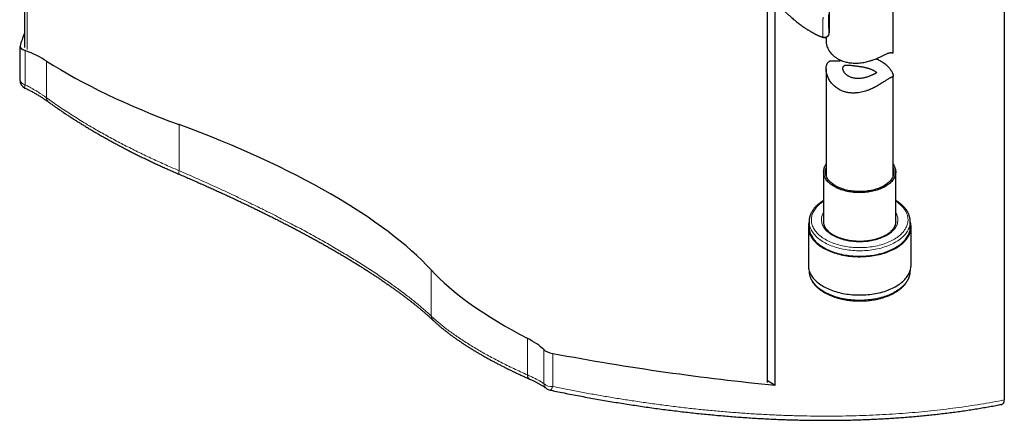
# Model space of a CAD drawing. Header units: millimetres. Extents: x 8 to 1010, y 12 to 2700.
# Tile 1 of 68: x 742 to 962, y 97 to 186. Entities that reach past the tile are written whole.
import ezdxf

# ---------------------------------------------------------------- set-up
doc = ezdxf.new("R2010")
doc.units = ezdxf.units.MM

msp = doc.modelspace()

# ---------------------------------------------------------------- linework, layer by layer
at = {"color": 7, "linetype": 'Continuous', "lineweight": 30}
for p, q in [((742.59, 951.96), (742.59, 180.08)), ((922.42, 183.49), (922.41, 195.15)), ((936.69, 178.93), (936.69, 195.63)), ((961.5, 194.72), (961.5, 101.25)), ((908.57, 105.13), (908.57, 192.55)), ((910.3, 104.58), (910.3, 190.38)), ((920.01, 182.73), (920.01, 182.73)), ((922.41, 183.36), (922.41, 183.33)), ((921.11, 182.34), (921.12, 182.33)), ((921.69, 182.35), (921.69, 181.4)), ((741.59, 180.3), (741.59, 172.81)), ((921.69, 175.33), (921.69, 151.39)), ((936.69, 151.39), (936.69, 173.74)), ((921.14, 152.26), (921.14, 141.14)), ((937.24, 141.14), (937.24, 152.26)), ((917.89, 141.14), (917.89, 141.16)), ((917.89, 141.14), (917.89, 139.91)), ((940.49, 139.91), (940.49, 141.14)), ((917.72, 139.91), (917.72, 131.34)), ((940.67, 131.34), (940.67, 139.91)), ((917.89, 130.19), (917.89, 130.11)), ((917.89, 130.12), (917.89, 130.11)), ((940.49, 130.11), (940.49, 130.19)), ((940.49, 130.11), (940.49, 130.11)), ((908.57, 105.58), (910.3, 104.58))]:
    msp.add_line(p, q, dxfattribs=at)
at = {"color": 8, "linetype": 'Continuous', "lineweight": 0}
for p, q in [((743.17, 179.63), (743.17, 951.74)), ((922.41, 195.11), (922.42, 183.46)), ((922.42, 183.46), (922.42, 183.49)), ((921, 182.42), (920.82, 182.46)), ((742.74, 179.41), (742.74, 171.76)), ((747.54, 177.03), (747.54, 168.82)), ((777.15, 162.83), (777.15, 152.52)), ((833.44, 130.33), (833.44, 120.04)), ((854.94, 115.03), (854.94, 106.86)), ((858.61, 112.51), (858.61, 104.91)), ((860.6, 111.67), (860.6, 104.25))]:
    msp.add_line(p, q, dxfattribs=at)
at = {"color": 8, "linetype": 'Continuous', "lineweight": 0, "flags": 128}
for points in [[(742.74, 171.76), (742.7, 171.62), (742.67, 171.5), (742.65, 171.38), (742.64, 171.28), (742.64, 171.19), (742.64, 171.12), (742.66, 171.07), (742.69, 171.03), (742.71, 171.01)], [(777.15, 152.52), (777.12, 152.39), (777.09, 152.27), (777.07, 152.15), (777.06, 152.05), (777.05, 151.97), (777.05, 151.89), (777.06, 151.84), (777.08, 151.79), (777.1, 151.76), (777.12, 151.75)], [(921.14, 145.7), (920.99, 145.6), (920.72, 145.41), (920.46, 145.22), (920.22, 145.02), (919.99, 144.81), (919.78, 144.61), (919.58, 144.39), (919.4, 144.17), (919.23, 143.95), (919.07, 143.72), (918.93, 143.49), (918.81, 143.26), (918.7, 143.03), (918.61, 142.79), (918.53, 142.55), (918.47, 142.31), (918.43, 142.07), (918.4, 141.82), (918.39, 141.58), (918.4, 141.34), (918.42, 141.09), (918.46, 140.85), (918.51, 140.61), (918.58, 140.37), (918.67, 140.13), (918.78, 139.9), (918.9, 139.66), (919.03, 139.43), (919.18, 139.21), (919.35, 138.98), (919.53, 138.76), (919.72, 138.55), (919.93, 138.34), (920.16, 138.13), (920.39, 137.93), (920.65, 137.73), (920.91, 137.54), (921.19, 137.36), (921.48, 137.18), (921.78, 137.01), (922.09, 136.85), (922.41, 136.69), (922.74, 136.54), (923.09, 136.4), (923.44, 136.27), (923.8, 136.14), (924.17, 136.03), (924.55, 135.92)], [(924.55, 135.92), (924.93, 135.82), (925.32, 135.73), (925.72, 135.64), (926.12, 135.57), (926.53, 135.5), (926.94, 135.45), (927.35, 135.4), (927.77, 135.37), (928.19, 135.34), (928.61, 135.32), (929.03, 135.31), (929.45, 135.31), (929.87, 135.32), (930.29, 135.34), (930.71, 135.37), (931.12, 135.41), (931.54, 135.46), (931.95, 135.52), (932.35, 135.58), (932.75, 135.66), (933.15, 135.75), (933.54, 135.84), (933.92, 135.94), (934.29, 136.05), (934.66, 136.17), (935.02, 136.3), (935.37, 136.43), (935.71, 136.58), (936.04, 136.73), (936.36, 136.89), (936.67, 137.05), (936.97, 137.22), (937.26, 137.4), (937.53, 137.59), (937.79, 137.78), (938.04, 137.97), (938.28, 138.17), (938.5, 138.38), (938.7, 138.59), (938.9, 138.81), (939.07, 139.03), (939.24, 139.26), (939.38, 139.48), (939.51, 139.71), (939.63, 139.95), (939.73, 140.19), (939.81, 140.42), (939.88, 140.66), (939.93, 140.91), (939.97, 141.15), (939.99, 141.39), (939.99, 141.63), (939.98, 141.88), (939.95, 142.12), (939.9, 142.36), (939.84, 142.6), (939.76, 142.84), (939.66, 143.08), (939.55, 143.31), (939.42, 143.54), (939.28, 143.77), (939.12, 144), (938.95, 144.22), (938.76, 144.44), (938.56, 144.65), (938.34, 144.86), (938.11, 145.06), (937.86, 145.26), (937.61, 145.45), (937.34, 145.64), (937.24, 145.7)], [(925.51, 137.09), (925.18, 137.19), (924.85, 137.29), (924.53, 137.41), (924.22, 137.53), (923.92, 137.66), (923.63, 137.8), (923.35, 137.94), (923.08, 138.09), (922.82, 138.25), (922.58, 138.42), (922.35, 138.59), (922.13, 138.76), (921.92, 138.95), (921.73, 139.13), (921.56, 139.32), (921.4, 139.52), (921.25, 139.72), (921.12, 139.92), (921, 140.13), (920.9, 140.34), (920.82, 140.55), (920.75, 140.76), (920.7, 140.98), (920.66, 141.19), (920.64, 141.41), (920.64, 141.63), (920.66, 141.84), (920.69, 142.06), (920.73, 142.27), (920.8, 142.49), (920.88, 142.7), (920.97, 142.91), (921.09, 143.12), (921.14, 143.21)], [(937.24, 143.21), (937.32, 143.07), (937.43, 142.86), (937.52, 142.65), (937.6, 142.44), (937.66, 142.22), (937.7, 142.01), (937.73, 141.79), (937.74, 141.58), (937.73, 141.36), (937.71, 141.14), (937.67, 140.93), (937.62, 140.71), (937.55, 140.5), (937.46, 140.29), (937.35, 140.08), (937.24, 139.87), (937.1, 139.67), (936.95, 139.47), (936.78, 139.28), (936.61, 139.09), (936.41, 138.9), (936.2, 138.72), (935.98, 138.55), (935.75, 138.38), (935.5, 138.21), (935.24, 138.06), (934.97, 137.91), (934.69, 137.76), (934.39, 137.63), (934.09, 137.5), (933.78, 137.38), (933.46, 137.27), (933.13, 137.16), (932.79, 137.07), (932.44, 136.98), (932.09, 136.9), (931.74, 136.83), (931.38, 136.77), (931.01, 136.72), (930.64, 136.68), (930.27, 136.65), (929.9, 136.63), (929.52, 136.61), (929.15, 136.61), (928.77, 136.62), (928.4, 136.63), (928.02, 136.66), (927.65, 136.69), (927.29, 136.73), (926.92, 136.79), (926.56, 136.85), (926.21, 136.92), (925.86, 137), (925.51, 137.09)], [(924.33, 135.25), (923.94, 135.36), (923.57, 135.48), (923.19, 135.61), (922.83, 135.75), (922.48, 135.89), (922.14, 136.04), (921.8, 136.2), (921.48, 136.37), (921.17, 136.54), (920.87, 136.72), (920.58, 136.91), (920.31, 137.1), (920.05, 137.3), (919.8, 137.51), (919.57, 137.72), (919.35, 137.93), (919.14, 138.15), (918.95, 138.38), (918.78, 138.61), (918.62, 138.84), (918.47, 139.08), (918.34, 139.31), (918.23, 139.56), (918.13, 139.8), (918.05, 140.04), (917.99, 140.29), (917.94, 140.54), (917.91, 140.79), (917.89, 141.04), (917.89, 141.14)], [(940.49, 141.14), (940.49, 140.99), (940.47, 140.74), (940.44, 140.49), (940.38, 140.24), (940.32, 139.99), (940.23, 139.75), (940.13, 139.51), (940.02, 139.26), (939.88, 139.03), (939.74, 138.79), (939.57, 138.56), (939.39, 138.33), (939.2, 138.11), (938.99, 137.89), (938.77, 137.68), (938.53, 137.47), (938.28, 137.26), (938.02, 137.06), (937.74, 136.87), (937.45, 136.69), (937.15, 136.51), (936.84, 136.33), (936.51, 136.17), (936.18, 136.01), (935.83, 135.86), (935.48, 135.72), (935.11, 135.58), (934.74, 135.46), (934.36, 135.34), (933.97, 135.23), (933.57, 135.13), (933.17, 135.03), (932.76, 134.95), (932.35, 134.88), (931.93, 134.81), (931.51, 134.75), (931.09, 134.71), (930.66, 134.67), (930.23, 134.64), (929.8, 134.62), (929.36, 134.62), (928.93, 134.62), (928.5, 134.63), (928.07, 134.65), (927.64, 134.68), (927.21, 134.72), (926.78, 134.76), (926.36, 134.82), (925.95, 134.89), (925.53, 134.97), (925.13, 135.05), (924.73, 135.15), (924.33, 135.25)], [(917.89, 130.11), (917.89, 130.02), (917.91, 129.77), (917.94, 129.52), (917.99, 129.27), (918.05, 129.02), (918.13, 128.78), (918.23, 128.53), (918.34, 128.29), (918.47, 128.05), (918.62, 127.82), (918.78, 127.58), (918.95, 127.36), (919.14, 127.13), (919.35, 126.91), (919.57, 126.7), (919.8, 126.49), (920.05, 126.28), (920.31, 126.08), (920.58, 125.89), (920.87, 125.7), (921.17, 125.52), (921.48, 125.35), (921.8, 125.18), (922.14, 125.02), (922.48, 124.87), (922.83, 124.72), (923.19, 124.59), (923.57, 124.46), (923.94, 124.34), (924.33, 124.23), (924.73, 124.12), (925.13, 124.03), (925.53, 123.94), (925.95, 123.87), (926.36, 123.8), (926.78, 123.74), (927.21, 123.69), (927.64, 123.65), (928.07, 123.62), (928.5, 123.6), (928.93, 123.59), (929.36, 123.59), (929.8, 123.6), (930.23, 123.62), (930.66, 123.65), (931.09, 123.68), (931.51, 123.73), (931.93, 123.79), (932.35, 123.85), (932.76, 123.93), (933.17, 124.01), (933.57, 124.1), (933.97, 124.2), (934.36, 124.31), (934.74, 124.43), (935.11, 124.56), (935.48, 124.69), (935.83, 124.84), (936.18, 124.99), (936.51, 125.15), (936.84, 125.31), (937.15, 125.48), (937.45, 125.66), (937.74, 125.85), (938.02, 126.04), (938.28, 126.24), (938.53, 126.44), (938.77, 126.65), (938.99, 126.87), (939.2, 127.09), (939.39, 127.31), (939.57, 127.54), (939.74, 127.77), (939.88, 128), (940.02, 128.24), (940.13, 128.48), (940.23, 128.73), (940.32, 128.97), (940.38, 129.22), (940.44, 129.47), (940.47, 129.71), (940.49, 129.96), (940.49, 130.11)], [(860.6, 104.25), (860.55, 104.11), (860.49, 103.98), (860.43, 103.86), (860.37, 103.75), (860.31, 103.66), (860.25, 103.58), (860.2, 103.52), (860.14, 103.48), (860.09, 103.45), (860.04, 103.44), (860.01, 103.45)]]:
    msp.add_lwpolyline(points, dxfattribs=at)
at = {"color": 7, "linetype": 'Continuous', "lineweight": 30, "flags": 128}
for points in [[(925.73, 148.07), (925.4, 148.16), (925.09, 148.26), (924.78, 148.38), (924.48, 148.49), (924.19, 148.62), (923.91, 148.76), (923.64, 148.9), (923.38, 149.04), (923.14, 149.2), (922.9, 149.36), (922.68, 149.53), (922.47, 149.7), (922.28, 149.88), (922.1, 150.06), (921.94, 150.25), (921.79, 150.44), (921.65, 150.63), (921.53, 150.83), (921.43, 151.03), (921.34, 151.24), (921.27, 151.44), (921.21, 151.65), (921.17, 151.86), (921.15, 152.07), (921.14, 152.28), (921.15, 152.49), (921.18, 152.7), (921.22, 152.91), (921.28, 153.11), (921.35, 153.32), (921.44, 153.52), (921.55, 153.72), (921.67, 153.92), (921.69, 153.95)], [(925.9, 148.27), (925.58, 148.37), (925.27, 148.47), (924.97, 148.58), (924.68, 148.7), (924.4, 148.82), (924.13, 148.95), (923.86, 149.09), (923.61, 149.24), (923.38, 149.39), (923.15, 149.55), (922.94, 149.72), (922.74, 149.89), (922.56, 150.06), (922.39, 150.24), (922.23, 150.43), (922.09, 150.62), (921.97, 150.81), (921.86, 151.01), (921.76, 151.2), (921.69, 151.4), (921.63, 151.61), (921.58, 151.81), (921.55, 152.02), (921.54, 152.22), (921.55, 152.43), (921.57, 152.63), (921.61, 152.84), (921.66, 153.04), (921.69, 153.13)], [(936.69, 153.95), (936.79, 153.79), (936.9, 153.59), (937, 153.39), (937.08, 153.18), (937.15, 152.98), (937.19, 152.77), (937.22, 152.56), (937.24, 152.35), (937.24, 152.14), (937.22, 151.93), (937.19, 151.72), (937.14, 151.51), (937.07, 151.31), (936.99, 151.1), (936.89, 150.9), (936.77, 150.7), (936.64, 150.5), (936.5, 150.31), (936.34, 150.12), (936.16, 149.94), (935.97, 149.76), (935.77, 149.58), (935.55, 149.42), (935.33, 149.25), (935.08, 149.1), (934.83, 148.95), (934.56, 148.8), (934.29, 148.66), (934, 148.54), (933.7, 148.41), (933.4, 148.3), (933.08, 148.19), (932.76, 148.1), (932.43, 148.01), (932.1, 147.93), (931.75, 147.86), (931.41, 147.79), (931.05, 147.74), (930.7, 147.7), (930.34, 147.66), (929.98, 147.64), (929.62, 147.62), (929.25, 147.61), (928.89, 147.62), (928.52, 147.63), (928.16, 147.65), (927.8, 147.68), (927.45, 147.73), (927.09, 147.78), (926.74, 147.83), (926.4, 147.9), (926.06, 147.98), (925.73, 148.07)], [(936.69, 153.13), (936.73, 153.02), (936.78, 152.82), (936.82, 152.61), (936.84, 152.41), (936.84, 152.2), (936.83, 151.99), (936.8, 151.79), (936.75, 151.59), (936.69, 151.38), (936.61, 151.18), (936.51, 150.99), (936.4, 150.79), (936.28, 150.6), (936.14, 150.41), (935.98, 150.22), (935.81, 150.04), (935.62, 149.87), (935.42, 149.7), (935.21, 149.53), (934.98, 149.38), (934.74, 149.22), (934.49, 149.08), (934.23, 148.94), (933.96, 148.81), (933.67, 148.68), (933.38, 148.57), (933.08, 148.46), (932.77, 148.36), (932.45, 148.27), (932.12, 148.18), (931.79, 148.11), (931.45, 148.04), (931.11, 147.99), (930.76, 147.94), (930.41, 147.9), (930.06, 147.87), (929.71, 147.86), (929.35, 147.85), (929, 147.85), (928.64, 147.86), (928.29, 147.88), (927.93, 147.91), (927.58, 147.94), (927.24, 147.99), (926.89, 148.05), (926.56, 148.12), (926.23, 148.19), (925.9, 148.27)], [(917.89, 141.07), (917.86, 140.97), (917.8, 140.72), (917.76, 140.48), (917.73, 140.23), (917.72, 139.97), (917.72, 139.72), (917.74, 139.47), (917.78, 139.22), (917.83, 138.97), (917.9, 138.73), (917.99, 138.48), (918.09, 138.24), (918.21, 138), (918.34, 137.76), (918.49, 137.52), (918.65, 137.29), (918.83, 137.06), (919.03, 136.84), (919.24, 136.62), (919.46, 136.4), (919.7, 136.19), (919.95, 135.99), (920.21, 135.79), (920.49, 135.6), (920.78, 135.41), (921.08, 135.23), (921.39, 135.05), (921.72, 134.89), (922.05, 134.73), (922.4, 134.58), (922.75, 134.43), (923.11, 134.29), (923.49, 134.17), (923.87, 134.04), (924.26, 133.93)], [(924.26, 133.93), (924.65, 133.83), (925.05, 133.73), (925.46, 133.65), (925.88, 133.57), (926.29, 133.5), (926.72, 133.44), (927.14, 133.4), (927.57, 133.36), (928, 133.32), (928.43, 133.3), (928.87, 133.29), (929.3, 133.29), (929.74, 133.3), (930.17, 133.31), (930.6, 133.34), (931.03, 133.37), (931.46, 133.42), (931.88, 133.47), (932.3, 133.54), (932.72, 133.61), (933.13, 133.69), (933.53, 133.78), (933.93, 133.88), (934.33, 133.99), (934.71, 134.11), (935.09, 134.23), (935.46, 134.36), (935.81, 134.5), (936.16, 134.65), (936.5, 134.81), (936.83, 134.97), (937.15, 135.14), (937.46, 135.32), (937.75, 135.5), (938.04, 135.69), (938.31, 135.89), (938.56, 136.09), (938.81, 136.3), (939.04, 136.51), (939.25, 136.73), (939.46, 136.95), (939.64, 137.18), (939.81, 137.41), (939.97, 137.64), (940.11, 137.88), (940.24, 138.12), (940.35, 138.36), (940.44, 138.61), (940.52, 138.85), (940.58, 139.1), (940.62, 139.35), (940.65, 139.6), (940.67, 139.85), (940.66, 140.1), (940.64, 140.35), (940.6, 140.6), (940.55, 140.85), (940.49, 141.07)], [(917.89, 139.91), (917.89, 139.81), (917.91, 139.56), (917.94, 139.31), (917.99, 139.07), (918.05, 138.82), (918.13, 138.57), (918.23, 138.33), (918.34, 138.09), (918.47, 137.85), (918.62, 137.62), (918.78, 137.38), (918.95, 137.15), (919.14, 136.93), (919.35, 136.71), (919.57, 136.49), (919.8, 136.28), (920.05, 136.08), (920.31, 135.88), (920.58, 135.69), (920.87, 135.5), (921.17, 135.32), (921.48, 135.14), (921.8, 134.98), (922.14, 134.82), (922.48, 134.67), (922.83, 134.52), (923.19, 134.38), (923.57, 134.26), (923.94, 134.14), (924.33, 134.02)], [(924.33, 134.02), (924.73, 133.92), (925.13, 133.83), (925.53, 133.74), (925.95, 133.66), (926.36, 133.6), (926.78, 133.54), (927.21, 133.49), (927.64, 133.45), (928.07, 133.42), (928.5, 133.4), (928.93, 133.39), (929.36, 133.39), (929.8, 133.4), (930.23, 133.42), (930.66, 133.45), (931.09, 133.48), (931.51, 133.53), (931.93, 133.58), (932.35, 133.65), (932.76, 133.72), (933.17, 133.81), (933.57, 133.9), (933.97, 134), (934.36, 134.11), (934.74, 134.23), (935.11, 134.36), (935.48, 134.49), (935.83, 134.64), (936.18, 134.79), (936.51, 134.94), (936.84, 135.11), (937.15, 135.28), (937.45, 135.46), (937.74, 135.65), (938.02, 135.84), (938.28, 136.04), (938.53, 136.24), (938.77, 136.45), (938.99, 136.67), (939.2, 136.88), (939.39, 137.11), (939.57, 137.34), (939.74, 137.57), (939.88, 137.8), (940.02, 138.04), (940.13, 138.28), (940.23, 138.52), (940.32, 138.77), (940.38, 139.02), (940.44, 139.26), (940.47, 139.51), (940.49, 139.76), (940.49, 139.91)], [(917.72, 131.34), (917.72, 131.15), (917.74, 130.9), (917.78, 130.65), (917.83, 130.4), (917.9, 130.15), (917.99, 129.91), (918.09, 129.66), (918.21, 129.42), (918.34, 129.18), (918.49, 128.95), (918.65, 128.72), (918.83, 128.49), (919.03, 128.26), (919.24, 128.04), (919.46, 127.83), (919.7, 127.62), (919.95, 127.41), (920.21, 127.22), (920.49, 127.02), (920.78, 126.83), (921.08, 126.65), (921.39, 126.48), (921.72, 126.31), (922.05, 126.15), (922.4, 126), (922.75, 125.86), (923.11, 125.72), (923.49, 125.59), (923.87, 125.47), (924.26, 125.36)], [(924.26, 125.36), (924.65, 125.26), (925.05, 125.16), (925.46, 125.07), (925.88, 125), (926.29, 124.93), (926.72, 124.87), (927.14, 124.82), (927.57, 124.78), (928, 124.75), (928.43, 124.73), (928.87, 124.72), (929.3, 124.72), (929.74, 124.72), (930.17, 124.74), (930.6, 124.77), (931.03, 124.8), (931.46, 124.85), (931.88, 124.9), (932.3, 124.96), (932.72, 125.04), (933.13, 125.12), (933.53, 125.21), (933.93, 125.31), (934.33, 125.42), (934.71, 125.53), (935.09, 125.66), (935.46, 125.79), (935.81, 125.93), (936.16, 126.08), (936.5, 126.23), (936.83, 126.4), (937.15, 126.57), (937.46, 126.75), (937.75, 126.93), (938.04, 127.12), (938.31, 127.32), (938.56, 127.52), (938.81, 127.73), (939.04, 127.94), (939.25, 128.16), (939.46, 128.38), (939.64, 128.6), (939.81, 128.84), (939.97, 129.07), (940.11, 129.31), (940.24, 129.55), (940.35, 129.79), (940.44, 130.03), (940.52, 130.28), (940.58, 130.53), (940.62, 130.78), (940.65, 131.03), (940.67, 131.28), (940.67, 131.34)]]:
    msp.add_lwpolyline(points, dxfattribs=at)
at = {"color": 7, "linetype": 'Continuous', "lineweight": 30}
for centre, start, end in [((743.59, 172.81), 180, 243.731), ((860.42, 105.4), 233.0054, 258.2452)]:
    msp.add_arc(centre, 2, start, end, dxfattribs=at)
at = {"color": 8, "linetype": 'Continuous', "lineweight": 0}
for centre, radius, start, end in [((742.86, 173.04), 1.28, 190.5423, 264.7831), ((748.52, 168.71), 0.992, 173.6129, 229.9416), ((835.01, 120.16), 1.57, 184.2566, 226.397), ((855.93, 106.77), 0.995, 174.6119, 238.8658), ((860.31, 106.7), 2.47, 226.5941, 276.8689), ((860.18, 105.05), 1.58, 185.1901, 232.2192)]:
    msp.add_arc(centre, radius, start, end, dxfattribs=at)
at = {"color": 7, "linetype": 'Continuous', "lineweight": 30}
for centre, major_axis, start_param, end_param in [((947.36, 128.19), (205.87, -51.75), 3.092644, 3.135563), ((743.59, 179.86), (1.99, -0.5), 3.135563, 4.355715), ((736.63, 176.15), (14.25, -3.58), 0.788241, 1.214123), ((806.4, 181.8), (76.92, -19.34), 3.929833, 4.408376), ((738.12, 137.52), (102.63, -25.8), 0.473215, 1.266783), ((904.88, 124.95), (76.92, -19.34), 3.614808, 4.09335), ((845.68, 113.2), (14.25, -3.58), 0.525876, 0.951758), ((860.42, 112.42), (1.99, -0.5), 3.667468, 4.88762), ((842.35, 187.23), (200.97, -50.52), 4.88762, 5.140642)]:
    msp.add_ellipse(centre, major_axis=major_axis, ratio=0.337338, start_param=start_param, end_param=end_param, dxfattribs=at)
for points, knots in [([(909.41, 191.46), (909.44, 191.42), (909.53, 191.31), (909.68, 191.12), (909.86, 190.9), (910.04, 190.69), (910.2, 190.5), (910.35, 190.33), (910.49, 190.17), (910.63, 190.01), (910.79, 189.84), (910.93, 189.68), (911.06, 189.54), (911.21, 189.39), (911.38, 189.21), (911.58, 189.01), (911.78, 188.81), (911.97, 188.62), (912.16, 188.43), (912.38, 188.22), (912.6, 188.01), (912.81, 187.82), (913.01, 187.63), (913.2, 187.46), (913.39, 187.29), (913.57, 187.13), (913.82, 186.91), (914.15, 186.62), (914.6, 186.24), (915.04, 185.88), (915.49, 185.53), (915.89, 185.22), (916.29, 184.92), (916.63, 184.68), (916.91, 184.49), (917.13, 184.35), (917.35, 184.2), (917.57, 184.06), (917.8, 183.92), (918.05, 183.77), (918.28, 183.63), (918.47, 183.52), (918.61, 183.45), (918.73, 183.38), (918.84, 183.32), (918.95, 183.26), (919.06, 183.2), (919.19, 183.13), (919.34, 183.05), (919.53, 182.96), (919.75, 182.85), (919.91, 182.77), (920, 182.73), (920.01, 182.73)], [0, 0, 0, 0, 0.01126, 0.031148, 0.05244, 0.072901, 0.09015, 0.105939, 0.120691, 0.13672, 0.154255, 0.170002, 0.182604, 0.196049, 0.215768, 0.237031, 0.257619, 0.276862, 0.295468, 0.317959, 0.341957, 0.361938, 0.381033, 0.400823, 0.419331, 0.435421, 0.4526, 0.492279, 0.531289, 0.579853, 0.617275, 0.653703, 0.688421, 0.726185, 0.743358, 0.762292, 0.781595, 0.799868, 0.818695, 0.840127, 0.863205, 0.876818, 0.88772, 0.896444, 0.905669, 0.915763, 0.923283, 0.933306, 0.945873, 0.961, 0.97871, 0.999033, 1, 1, 1, 1]), ([(920.04, 182.72), (920.07, 182.7), (920.14, 182.67), (920.25, 182.62), (920.36, 182.58), (920.45, 182.55), (920.53, 182.52), (920.63, 182.48), (920.76, 182.44), (920.93, 182.39), (921.04, 182.35), (921.1, 182.34)], [0, 0, 0, 0, 0.09557, 0.217723, 0.323229, 0.408108, 0.474577, 0.572817, 0.696495, 0.847416, 1, 1, 1, 1]), ([(921.11, 182.33), (921.18, 182.32), (921.31, 182.29), (921.49, 182.3), (921.63, 182.33), (921.74, 182.36), (921.81, 182.4), (921.88, 182.43), (921.95, 182.48), (922.04, 182.54), (922.12, 182.62), (922.19, 182.71), (922.25, 182.79), (922.29, 182.87), (922.32, 182.94), (922.34, 183.01), (922.37, 183.09), (922.39, 183.2), (922.4, 183.29), (922.41, 183.33)], [0, 0, 0, 0, 0.092222, 0.172268, 0.236614, 0.283186, 0.312896, 0.345188, 0.385281, 0.432953, 0.487082, 0.538563, 0.585211, 0.630703, 0.67489, 0.730316, 0.797252, 0.890832, 1, 1, 1, 1]), ([(922.42, 183.39), (922.42, 183.42), (922.42, 183.45), (922.42, 183.48), (922.42, 183.49)], [0, 0, 0, 0, 0.699297, 1, 1, 1, 1]), ([(921.69, 181.4), (921.69, 181.4), (921.69, 181.35), (921.7, 181.2), (921.72, 180.97), (921.78, 180.66), (921.88, 180.32), (922.04, 179.94), (922.24, 179.56), (922.47, 179.19), (922.75, 178.83), (923.03, 178.53), (923.3, 178.27), (923.57, 178.05), (923.9, 177.81), (924.25, 177.58), (924.59, 177.4), (924.97, 177.22), (925.41, 177.04), (925.91, 176.88), (926.39, 176.76), (926.78, 176.69), (927.22, 176.63), (927.72, 176.58), (928.31, 176.57), (928.92, 176.59), (929.53, 176.65), (930.14, 176.74), (930.69, 176.86), (931.19, 176.99), (931.59, 177.11), (931.93, 177.22), (932.27, 177.34), (932.65, 177.48), (933.06, 177.65), (933.47, 177.83), (933.82, 177.99), (934.14, 178.15), (934.43, 178.29), (934.74, 178.44), (935.02, 178.57), (935.28, 178.69), (935.52, 178.79), (935.73, 178.86), (935.91, 178.91), (936.07, 178.93), (936.2, 178.93), (936.3, 178.92), (936.42, 178.9), (936.52, 178.87), (936.6, 178.85), (936.64, 178.85), (936.67, 178.86), (936.69, 178.89), (936.69, 178.92), (936.69, 178.93)], [0, 0, 0, 0, 0.000382, 0.011988, 0.029554, 0.047192, 0.070929, 0.094988, 0.118716, 0.142582, 0.166662, 0.191034, 0.203925, 0.223437, 0.24303, 0.262876, 0.28281, 0.296228, 0.321205, 0.346555, 0.365763, 0.385054, 0.398035, 0.422452, 0.447206, 0.472131, 0.497402, 0.522341, 0.547612, 0.566738, 0.585936, 0.598841, 0.611727, 0.63124, 0.650837, 0.670714, 0.690697, 0.704172, 0.721841, 0.739613, 0.757621, 0.775766, 0.793457, 0.811294, 0.829433, 0.847721, 0.863268, 0.878889, 0.894538, 0.926111, 0.94203, 0.957974, 0.973981, 0.989629, 1, 1, 1, 1]), ([(932.78, 177.54), (932.89, 177.51), (933.12, 177.43), (933.48, 177.27), (933.86, 177.09), (934.17, 176.9), (934.51, 176.68), (934.86, 176.42), (935.21, 176.12), (935.5, 175.83), (935.72, 175.59), (935.92, 175.34), (936.09, 175.1), (936.27, 174.82), (936.42, 174.56), (936.53, 174.33), (936.61, 174.13), (936.66, 173.97), (936.69, 173.83), (936.69, 173.74), (936.69, 173.65), (936.66, 173.59), (936.6, 173.53), (936.51, 173.48), (936.38, 173.44), (936.24, 173.39), (936.1, 173.33), (935.93, 173.25), (935.74, 173.15), (935.52, 173.02), (935.28, 172.86), (935.01, 172.68), (934.71, 172.48), (934.37, 172.26), (933.99, 172.02), (933.59, 171.77), (933.23, 171.56), (932.86, 171.35), (932.48, 171.15), (932.05, 170.93), (931.6, 170.73), (931.19, 170.57), (930.82, 170.43), (930.41, 170.29), (929.88, 170.15), (929.23, 170.01), (928.68, 169.93), (928.25, 169.9), (927.88, 169.89), (927.47, 169.89), (927.01, 169.93), (926.56, 169.99), (926.16, 170.08), (925.75, 170.19), (925.32, 170.34), (924.85, 170.55), (924.39, 170.8), (923.97, 171.09), (923.58, 171.4), (923.23, 171.74), (922.9, 172.11), (922.61, 172.51), (922.34, 172.95), (922.14, 173.36), (921.98, 173.75), (921.88, 174.07), (921.8, 174.4), (921.73, 174.74), (921.69, 175.09), (921.69, 175.4), (921.7, 175.64), (921.73, 175.87), (921.78, 176.09), (921.85, 176.32), (921.94, 176.52), (922.06, 176.7), (922.19, 176.84), (922.35, 176.96), (922.51, 177.04), (922.68, 177.08), (922.86, 177.11), (923.04, 177.12), (923.3, 177.12), (923.58, 177.11), (923.89, 177.09), (924.14, 177.09), (924.41, 177.1), (924.72, 177.12), (924.96, 177.14), (925.1, 177.16), (925.12, 177.16)], [0, 0, 0, 0, 0.0086611, 0.0200997, 0.0316852, 0.0433194, 0.0511475, 0.0662051, 0.0814642, 0.0930135, 0.1046078, 0.1124036, 0.1242643, 0.1361861, 0.148252, 0.1604081, 0.1704742, 0.1806132, 0.1909148, 0.2012995, 0.2088963, 0.2203955, 0.2319435, 0.2474562, 0.2631208, 0.2737363, 0.2843897, 0.2951593, 0.3060217, 0.3166668, 0.3274104, 0.3383482, 0.3493769, 0.3617472, 0.3742154, 0.3868572, 0.3995737, 0.4075804, 0.4196966, 0.4318617, 0.4441719, 0.4565297, 0.4648399, 0.4729031, 0.4890964, 0.5055369, 0.5222392, 0.5306382, 0.5383345, 0.5499987, 0.5617186, 0.5736151, 0.5855736, 0.5936359, 0.6075738, 0.6216119, 0.6358019, 0.6501964, 0.6641673, 0.6782245, 0.6924507, 0.7067582, 0.7220547, 0.7375401, 0.7492522, 0.7610059, 0.7689034, 0.7818919, 0.7949494, 0.804856, 0.8148024, 0.8214901, 0.8314224, 0.8414126, 0.8515363, 0.8617372, 0.871679, 0.881702, 0.8918865, 0.9021409, 0.911325, 0.9205479, 0.9297868, 0.9484599, 0.9579062, 0.9673757, 0.9768992, 0.9875718, 0.9983288, 1, 1, 1, 1]), ([(930.8, 175.53), (930.71, 175.55), (930.54, 175.6), (930.26, 175.66), (929.97, 175.72), (929.68, 175.77), (929.39, 175.82), (929.09, 175.86), (928.8, 175.9), (928.52, 175.94), (928.25, 175.97), (927.98, 176), (927.73, 176.04), (927.46, 176.07), (927.19, 176.1), (926.91, 176.13), (926.65, 176.15), (926.42, 176.16), (926.22, 176.16), (926.05, 176.14), (925.9, 176.1), (925.77, 176.05), (925.67, 175.97), (925.59, 175.89), (925.52, 175.79), (925.47, 175.67), (925.45, 175.54), (925.44, 175.4), (925.45, 175.25), (925.48, 175.1), (925.53, 174.94), (925.6, 174.77), (925.69, 174.6), (925.81, 174.43), (925.95, 174.26), (926.11, 174.09), (926.3, 173.93), (926.51, 173.77), (926.74, 173.63), (926.99, 173.51), (927.25, 173.4), (927.53, 173.3), (927.82, 173.23), (928.11, 173.18), (928.41, 173.15), (928.72, 173.13), (929.03, 173.14), (929.33, 173.15), (929.64, 173.19), (929.95, 173.24), (930.26, 173.31), (930.55, 173.38), (930.85, 173.47), (931.12, 173.56), (931.38, 173.66), (931.63, 173.76), (931.86, 173.86), (932.06, 173.95), (932.23, 174.03), (932.38, 174.1), (932.51, 174.17), (932.64, 174.23), (932.75, 174.28), (932.84, 174.33), (932.9, 174.38), (932.94, 174.42), (932.95, 174.46), (932.93, 174.51), (932.88, 174.57), (932.81, 174.63), (932.72, 174.7), (932.61, 174.77), (932.48, 174.85), (932.33, 174.93), (932.16, 175.02), (931.97, 175.11), (931.76, 175.2), (931.53, 175.29), (931.29, 175.38), (931.04, 175.46), (930.88, 175.5), (930.8, 175.53)], [0, 0, 0, 0, 0.011992, 0.023985, 0.036232, 0.048479, 0.060477, 0.072475, 0.084741, 0.097008, 0.108812, 0.120617, 0.132645, 0.144675, 0.160084, 0.175611, 0.19147, 0.207434, 0.220666, 0.234047, 0.247511, 0.261164, 0.272118, 0.283072, 0.294264, 0.305456, 0.316408, 0.32736, 0.338534, 0.349708, 0.361077, 0.372446, 0.38402, 0.395594, 0.407994, 0.42056, 0.433211, 0.446034, 0.458817, 0.47179, 0.48486, 0.49813, 0.51063, 0.523311, 0.536082, 0.549041, 0.561516, 0.574161, 0.586893, 0.5998, 0.612569, 0.625524, 0.638576, 0.65183, 0.664264, 0.67691, 0.689667, 0.702659, 0.713964, 0.72527, 0.736835, 0.748401, 0.762631, 0.776975, 0.791618, 0.806346, 0.821058, 0.835856, 0.850945, 0.866151, 0.878348, 0.890543, 0.902906, 0.915448, 0.927658, 0.939868, 0.952265, 0.964854, 0.977938, 0.988969, 1, 1, 1, 1]), ([(742.71, 171.01), (742.84, 170.95), (743.11, 170.82), (743.5, 170.61), (743.89, 170.41), (744.28, 170.2), (744.65, 169.99), (745.02, 169.79), (745.38, 169.58), (745.73, 169.37), (746.07, 169.17), (746.39, 168.96), (746.71, 168.76), (747.02, 168.56), (747.32, 168.35), (747.61, 168.15), (747.79, 168.02), (747.88, 167.96)], [0, 0, 0, 0, 0.0668102, 0.1362794, 0.2044699, 0.2728548, 0.3411167, 0.409066, 0.4765321, 0.5433504, 0.6093644, 0.6745713, 0.7399643, 0.8058517, 0.8716459, 0.9371483, 1, 1, 1, 1]), ([(747.88, 167.96), (747.93, 167.92), (748.19, 167.73), (748.69, 167.37), (749.38, 166.88), (750.08, 166.4), (750.79, 165.91), (751.51, 165.42), (752.25, 164.93), (752.99, 164.45), (753.74, 163.96), (754.51, 163.48), (755.28, 163), (756.06, 162.52), (756.85, 162.04), (757.65, 161.56), (758.45, 161.09), (759.26, 160.62), (760.08, 160.15), (760.9, 159.69), (761.74, 159.23), (762.57, 158.77), (763.42, 158.32), (764.27, 157.86), (765.14, 157.41), (766.02, 156.96), (766.9, 156.51), (767.8, 156.06), (768.69, 155.62), (769.6, 155.18), (770.52, 154.74), (771.44, 154.3), (772.36, 153.87), (773.3, 153.44), (774.24, 153.01), (775.18, 152.59), (776.14, 152.17), (776.79, 151.89), (777.11, 151.75), (777.12, 151.75)], [0, 0, 0, 0, 0.005515, 0.033476, 0.06151, 0.089612, 0.117773, 0.145988, 0.174247, 0.202543, 0.230868, 0.259214, 0.28757, 0.31593, 0.34428, 0.372611, 0.400915, 0.429181, 0.457402, 0.485567, 0.513667, 0.541694, 0.56964, 0.598078, 0.626519, 0.654974, 0.683452, 0.711963, 0.740513, 0.769113, 0.797771, 0.826496, 0.855304, 0.883956, 0.912694, 0.94157, 0.970555, 0.999623, 1, 1, 1, 1]), ([(777.12, 151.75), (777.34, 151.66), (777.92, 151.41), (778.85, 151), (779.92, 150.54), (780.98, 150.07), (782.03, 149.61), (783.08, 149.14), (784.13, 148.67), (785.16, 148.2), (786.2, 147.73), (787.22, 147.26), (788.24, 146.79), (789.26, 146.32), (790.26, 145.84), (791.26, 145.37), (792.26, 144.9), (793.25, 144.42), (794.23, 143.95), (795.2, 143.47), (796.16, 143), (797.12, 142.52), (798.06, 142.05), (799.01, 141.57), (799.94, 141.1), (800.86, 140.62), (801.78, 140.15), (802.69, 139.68), (803.58, 139.2), (804.47, 138.73), (805.36, 138.26), (806.23, 137.78), (807.09, 137.31), (807.95, 136.84), (808.8, 136.37), (809.64, 135.89), (810.47, 135.42), (811.29, 134.95), (812.11, 134.48), (812.91, 134.01), (813.71, 133.54), (814.49, 133.07), (815.26, 132.6), (816.03, 132.13), (816.78, 131.67), (817.53, 131.2), (818.26, 130.74), (818.99, 130.28), (819.7, 129.82), (820.4, 129.36), (821.09, 128.91), (821.77, 128.45), (822.44, 128), (823.1, 127.55), (823.75, 127.1), (824.39, 126.65), (825.02, 126.21), (825.63, 125.76), (826.24, 125.32), (826.83, 124.88), (827.42, 124.45), (827.99, 124.01), (828.55, 123.58), (829.09, 123.15), (829.63, 122.73), (830.15, 122.3), (830.67, 121.88), (831.17, 121.46), (831.66, 121.05), (832.14, 120.64), (832.6, 120.23), (833.06, 119.82), (833.5, 119.42), (833.78, 119.15), (833.92, 119.02), (833.92, 119.02)], [0, 0, 0, 0, 0.008728, 0.023026, 0.037266, 0.051437, 0.065654, 0.079845, 0.094014, 0.108164, 0.122297, 0.136418, 0.150531, 0.16464, 0.178705, 0.192774, 0.206841, 0.220899, 0.23494, 0.248959, 0.262948, 0.276899, 0.290846, 0.304819, 0.318765, 0.332688, 0.346591, 0.360478, 0.374352, 0.388217, 0.402075, 0.41593, 0.429786, 0.443645, 0.45751, 0.471385, 0.485272, 0.499176, 0.513099, 0.526979, 0.540852, 0.554721, 0.568588, 0.582457, 0.596331, 0.610214, 0.624102, 0.637937, 0.651782, 0.665638, 0.679499, 0.693364, 0.707229, 0.72109, 0.734943, 0.74881, 0.762734, 0.776647, 0.790553, 0.804456, 0.818358, 0.832261, 0.84617, 0.860085, 0.874012, 0.887951, 0.901908, 0.915884, 0.929883, 0.943908, 0.957962, 0.972045, 0.985942, 0.999992, 1, 1, 1, 1]), ([(921.14, 145.88), (921.11, 145.86), (920.98, 145.79), (920.77, 145.65), (920.5, 145.46), (920.24, 145.27), (919.99, 145.07), (919.76, 144.87), (919.53, 144.66), (919.32, 144.45), (919.13, 144.23), (918.95, 144.01), (918.78, 143.78), (918.62, 143.55), (918.48, 143.31), (918.36, 143.08), (918.25, 142.84), (918.15, 142.59), (918.07, 142.35), (918, 142.11), (917.95, 141.86), (917.92, 141.61), (917.9, 141.38), (917.89, 141.23), (917.89, 141.16)], [0, 0, 0, 0, 0.01516, 0.063217, 0.11128, 0.159336, 0.207378, 0.255393, 0.303366, 0.351282, 0.399122, 0.446866, 0.494493, 0.541983, 0.589318, 0.63648, 0.683458, 0.730245, 0.776843, 0.82326, 0.869511, 0.915621, 0.961619, 1, 1, 1, 1]), ([(940.49, 141.14), (940.49, 141.17), (940.49, 141.28), (940.48, 141.48), (940.45, 141.72), (940.41, 141.97), (940.35, 142.21), (940.28, 142.46), (940.19, 142.7), (940.09, 142.93), (939.98, 143.17), (939.85, 143.4), (939.7, 143.64), (939.54, 143.86), (939.37, 144.09), (939.18, 144.31), (938.99, 144.52), (938.77, 144.73), (938.55, 144.94), (938.31, 145.14), (938.06, 145.34), (937.8, 145.53), (937.53, 145.71), (937.34, 145.83), (937.24, 145.88)], [0, 0, 0, 0, 0.016695, 0.062406, 0.108123, 0.153882, 0.199721, 0.245675, 0.291771, 0.338029, 0.384465, 0.431083, 0.477882, 0.524856, 0.571993, 0.619277, 0.666688, 0.714208, 0.761818, 0.809499, 0.857234, 0.905008, 0.952807, 1, 1, 1, 1]), ([(925.65, 137.16), (925.59, 137.18), (925.44, 137.22), (925.18, 137.3), (924.89, 137.4), (924.6, 137.51), (924.32, 137.62), (924.05, 137.74), (923.79, 137.86), (923.55, 137.99), (923.31, 138.13), (923.08, 138.27), (922.86, 138.42), (922.66, 138.57), (922.47, 138.72), (922.29, 138.88), (922.12, 139.04), (921.96, 139.21), (921.82, 139.37), (921.69, 139.54), (921.58, 139.72), (921.47, 139.89), (921.39, 140.07), (921.31, 140.24), (921.25, 140.42), (921.2, 140.61), (921.17, 140.79), (921.14, 140.97), (921.14, 141.08), (921.14, 141.14)], [0, 0, 0, 0, 0.019639, 0.057109, 0.094556, 0.131974, 0.169365, 0.206726, 0.244059, 0.281365, 0.318645, 0.355905, 0.39315, 0.430388, 0.467627, 0.504879, 0.542162, 0.579498, 0.616914, 0.654443, 0.692124, 0.73, 0.768119, 0.80653, 0.845278, 0.884393, 0.923884, 0.963722, 1, 1, 1, 1]), ([(937.24, 141.14), (937.24, 141.12), (937.24, 141.05), (937.23, 140.91), (937.21, 140.72), (937.17, 140.54), (937.11, 140.36), (937.04, 140.17), (936.96, 139.99), (936.86, 139.81), (936.75, 139.64), (936.63, 139.46), (936.49, 139.29), (936.34, 139.13), (936.18, 138.96), (936.01, 138.8), (935.82, 138.65), (935.62, 138.49), (935.41, 138.34), (935.19, 138.2), (934.96, 138.06), (934.71, 137.93), (934.46, 137.8), (934.19, 137.68), (933.92, 137.56), (933.64, 137.45), (933.35, 137.35), (933.05, 137.25), (932.74, 137.16), (932.43, 137.08), (932.11, 137.01), (931.78, 136.94), (931.46, 136.88), (931.12, 136.83), (930.78, 136.79), (930.44, 136.76), (930.1, 136.73), (929.76, 136.71), (929.41, 136.7), (929.07, 136.7), (928.72, 136.71), (928.38, 136.72), (928.03, 136.75), (927.69, 136.78), (927.35, 136.82), (927.02, 136.87), (926.69, 136.93), (926.36, 136.99), (926.04, 137.06), (925.8, 137.12), (925.67, 137.16), (925.65, 137.16)], [0, 0, 0, 0, 0.004609, 0.027024, 0.049419, 0.071706, 0.093828, 0.115749, 0.137462, 0.158977, 0.180314, 0.201501, 0.222565, 0.243531, 0.264423, 0.285261, 0.306062, 0.326838, 0.347601, 0.368359, 0.389116, 0.409878, 0.430649, 0.45143, 0.472224, 0.493032, 0.513854, 0.53469, 0.555539, 0.576402, 0.597277, 0.618163, 0.639059, 0.659964, 0.680877, 0.701797, 0.722722, 0.743651, 0.764582, 0.785516, 0.806449, 0.827382, 0.848311, 0.869236, 0.890156, 0.911069, 0.931974, 0.95287, 0.973756, 0.994629, 1, 1, 1, 1]), ([(917.89, 130.12), (917.89, 130.09), (917.89, 129.97), (917.9, 129.77), (917.93, 129.53), (917.97, 129.28), (918.03, 129.04), (918.1, 128.8), (918.19, 128.56), (918.29, 128.32), (918.41, 128.08), (918.54, 127.85), (918.68, 127.62), (918.84, 127.39), (919.01, 127.17), (919.2, 126.95), (919.4, 126.73), (919.61, 126.52), (919.84, 126.31), (920.07, 126.11), (920.32, 125.92), (920.59, 125.73), (920.86, 125.54), (921.14, 125.37), (921.44, 125.2), (921.74, 125.03), (922.06, 124.87), (922.38, 124.72), (922.71, 124.58), (923.06, 124.45), (923.4, 124.32), (923.76, 124.2), (924.12, 124.09), (924.49, 123.98), (924.87, 123.88), (925.25, 123.8), (925.64, 123.72), (926.03, 123.64), (926.42, 123.58), (926.82, 123.53), (927.22, 123.48), (927.63, 123.44), (928.03, 123.41), (928.44, 123.39), (928.85, 123.38), (929.26, 123.38), (929.67, 123.38), (930.08, 123.4), (930.48, 123.42), (930.89, 123.45), (931.29, 123.49), (931.69, 123.54), (932.09, 123.6), (932.48, 123.67), (932.87, 123.74), (933.26, 123.82), (933.64, 123.92), (934.01, 124.01), (934.38, 124.12), (934.74, 124.24), (935.09, 124.36), (935.44, 124.49), (935.78, 124.63), (936.11, 124.77), (936.43, 124.93), (936.74, 125.08), (937.04, 125.25), (937.33, 125.42), (937.62, 125.6), (937.89, 125.79), (938.14, 125.98), (938.39, 126.18), (938.63, 126.38), (938.85, 126.59), (939.06, 126.81), (939.25, 127.02), (939.44, 127.25), (939.6, 127.47), (939.76, 127.71), (939.9, 127.94), (940.02, 128.18), (940.14, 128.42), (940.23, 128.66), (940.31, 128.9), (940.38, 129.15), (940.43, 129.39), (940.47, 129.64), (940.49, 129.88), (940.49, 130.03), (940.49, 130.11)], [0, 0, 0, 0, 0.004717, 0.015906, 0.027096, 0.038297, 0.049517, 0.060766, 0.072049, 0.083372, 0.094738, 0.106149, 0.117604, 0.129103, 0.140641, 0.152214, 0.16382, 0.175451, 0.187105, 0.198776, 0.210461, 0.222155, 0.233855, 0.245559, 0.257264, 0.268968, 0.28067, 0.292369, 0.304064, 0.315755, 0.327442, 0.339124, 0.350801, 0.362474, 0.374142, 0.385807, 0.397468, 0.409125, 0.420779, 0.43243, 0.444079, 0.455726, 0.467371, 0.479016, 0.490659, 0.502302, 0.513945, 0.525588, 0.537232, 0.548877, 0.560523, 0.572172, 0.583823, 0.595476, 0.607133, 0.618793, 0.630457, 0.642125, 0.653798, 0.665476, 0.677159, 0.688847, 0.70054, 0.712239, 0.723943, 0.735652, 0.747365, 0.759082, 0.770801, 0.782522, 0.794242, 0.805957, 0.817667, 0.829366, 0.841051, 0.852717, 0.86436, 0.875975, 0.887556, 0.899099, 0.910601, 0.922057, 0.933467, 0.944831, 0.95615, 0.967429, 0.978674, 0.989891, 1, 1, 1, 1]), ([(833.92, 119.02), (833.94, 119.01), (834.09, 118.87), (834.39, 118.59), (834.83, 118.2), (835.29, 117.8), (835.75, 117.41), (836.23, 117.02), (836.72, 116.64), (837.22, 116.25), (837.73, 115.86), (838.26, 115.47), (838.8, 115.09), (839.35, 114.7), (839.91, 114.32), (840.48, 113.93), (841.06, 113.55), (841.65, 113.17), (842.25, 112.8), (842.86, 112.42), (843.48, 112.04), (844.12, 111.67), (844.76, 111.29), (845.41, 110.92), (846.08, 110.55), (846.75, 110.18), (847.43, 109.81), (848.13, 109.44), (848.83, 109.08), (849.55, 108.71), (850.27, 108.34), (851, 107.98), (851.75, 107.62), (852.5, 107.26), (853.26, 106.9), (854.03, 106.55), (854.74, 106.22), (855.21, 106.01), (855.41, 105.92)], [0, 0, 0, 0, 0.002528, 0.032345, 0.062058, 0.091648, 0.121094, 0.150379, 0.179498, 0.208637, 0.237895, 0.267119, 0.296293, 0.325397, 0.354414, 0.383328, 0.41212, 0.440775, 0.469275, 0.497797, 0.526359, 0.554854, 0.583293, 0.611682, 0.640032, 0.668352, 0.69665, 0.724936, 0.753218, 0.781506, 0.809682, 0.837836, 0.865967, 0.894084, 0.922202, 0.950193, 0.978273, 1, 1, 1, 1]), ([(855.41, 105.92), (855.44, 105.9), (855.59, 105.84), (855.84, 105.72), (856.15, 105.58), (856.46, 105.43), (856.75, 105.28), (857.03, 105.14), (857.3, 105), (857.56, 104.86), (857.81, 104.72), (858.05, 104.58), (858.27, 104.44), (858.49, 104.31), (858.69, 104.18), (858.87, 104.06), (859.04, 103.94), (859.15, 103.86), (859.21, 103.81), (859.22, 103.81)], [0, 0, 0, 0, 0.0191313, 0.0852395, 0.1513033, 0.2171182, 0.2825048, 0.3472798, 0.4113417, 0.4757176, 0.5410912, 0.6065583, 0.6718632, 0.736783, 0.8010931, 0.8645621, 0.9269705, 0.9893731, 1, 1, 1, 1]), ([(860.01, 103.45), (860.06, 103.44), (860.67, 103.31), (861.86, 103.07), (863.58, 102.72), (865.3, 102.39), (867.01, 102.06), (868.72, 101.74), (870.43, 101.44), (872.14, 101.14), (873.85, 100.85), (875.55, 100.57), (877.25, 100.3), (878.95, 100.04), (880.64, 99.79), (882.33, 99.54), (884.02, 99.31), (885.7, 99.09), (887.39, 98.88), (889.07, 98.67), (890.74, 98.48), (892.42, 98.29), (894.09, 98.12), (895.75, 97.96), (897.42, 97.8), (899.07, 97.66), (900.72, 97.52), (902.37, 97.4), (904.01, 97.28), (905.64, 97.18), (907.27, 97.08), (908.9, 97), (910.52, 96.92), (912.14, 96.86), (913.75, 96.81), (915.35, 96.76), (916.95, 96.73), (918.54, 96.7), (920.12, 96.69), (921.7, 96.69), (923.27, 96.69), (924.84, 96.71), (926.41, 96.74), (927.97, 96.77), (929.53, 96.82), (931.07, 96.88), (932.61, 96.95), (934.15, 97.02), (935.67, 97.11), (937.18, 97.21), (938.68, 97.32), (940.17, 97.43), (941.66, 97.56), (943.14, 97.7), (944.63, 97.85), (946.1, 98.01), (947.57, 98.18), (949.02, 98.36), (950.47, 98.55), (951.91, 98.74), (953.33, 98.95), (954.75, 99.17), (956.16, 99.4), (957.56, 99.64), (958.95, 99.89), (960.06, 100.09), (960.7, 100.22), (960.89, 100.25)], [0, 0, 0, 0, 0.001136, 0.017168, 0.033184, 0.049168, 0.065108, 0.081047, 0.097039, 0.113017, 0.128983, 0.144937, 0.160883, 0.176821, 0.192753, 0.20868, 0.224605, 0.240528, 0.256451, 0.272376, 0.288304, 0.304235, 0.320168, 0.33608, 0.351974, 0.367851, 0.383713, 0.399561, 0.415398, 0.431224, 0.447042, 0.462853, 0.478658, 0.494461, 0.510261, 0.526062, 0.541867, 0.557542, 0.573212, 0.58891, 0.60463, 0.620365, 0.636108, 0.651851, 0.667586, 0.683306, 0.699004, 0.714673, 0.730306, 0.745898, 0.76144, 0.776928, 0.792367, 0.808029, 0.823656, 0.839251, 0.854815, 0.870349, 0.885856, 0.901337, 0.916794, 0.932228, 0.947642, 0.963036, 0.978414, 0.993776, 1, 1, 1, 1]), ([(960.89, 100.26), (960.9, 100.26), (960.99, 100.27), (961.11, 100.34), (961.26, 100.46), (961.38, 100.62), (961.45, 100.83), (961.5, 101.04), (961.5, 101.19), (961.5, 101.25)], [0, 0, 0, 0, 0.041495, 0.210013, 0.377528, 0.54506, 0.714828, 0.884622, 1, 1, 1, 1])]:
    msp.add_open_spline(points, degree=3, knots=knots, dxfattribs=at)
at = {"color": 8, "linetype": 'Continuous', "lineweight": 0}
for points, knots in [([(922.35, 183.31), (922.35, 183.34), (922.34, 183.4), (922.32, 183.52), (922.3, 183.67), (922.29, 183.85), (922.28, 184.05), (922.26, 184.26), (922.25, 184.51), (922.24, 184.8), (922.23, 185.14), (922.22, 185.55), (922.22, 185.98), (922.21, 186.44), (922.21, 186.92), (922.2, 187.27), (922.2, 187.44)], [0, 0, 0, 0, 0.061788, 0.12406, 0.187008, 0.250818, 0.313005, 0.375398, 0.438155, 0.501428, 0.582653, 0.665519, 0.750312, 0.830349, 0.913519, 1, 1, 1, 1]), ([(921.01, 186.87), (921.01, 186.78), (921, 186.63), (920.99, 186.39), (920.98, 186.15), (920.97, 185.85), (920.96, 185.53), (920.95, 185.15), (920.94, 184.73), (920.93, 184.34), (920.93, 184.03), (920.93, 183.79), (920.93, 183.56), (920.94, 183.28), (920.95, 182.95), (920.97, 182.63), (920.99, 182.48), (921, 182.42)], [0, 0, 0, 0, 0.037845, 0.068137, 0.110551, 0.151393, 0.212244, 0.269899, 0.344065, 0.436134, 0.495244, 0.53662, 0.592223, 0.662161, 0.746488, 0.882381, 1, 1, 1, 1]), ([(920.82, 182.46), (920.75, 182.47), (920.62, 182.5), (920.44, 182.56), (920.28, 182.61), (920.14, 182.67), (920.05, 182.71), (920.02, 182.73), (920.01, 182.73)], [0, 0, 0, 0, 0.222439, 0.436332, 0.638583, 0.826057, 0.995587, 1, 1, 1, 1]), ([(921, 182.42), (921.02, 182.41), (921.08, 182.39), (921.17, 182.37), (921.29, 182.35), (921.39, 182.35), (921.46, 182.36), (921.5, 182.36), (921.52, 182.37), (921.56, 182.38), (921.61, 182.39), (921.69, 182.41), (921.8, 182.45), (921.91, 182.52), (922.03, 182.61), (922.13, 182.72), (922.21, 182.83), (922.27, 182.95), (922.32, 183.07), (922.35, 183.2), (922.35, 183.27), (922.35, 183.31)], [0, 0, 0, 0, 0.0411251, 0.0924232, 0.1548607, 0.2293335, 0.2499328, 0.2713318, 0.282639, 0.2908733, 0.3238814, 0.3696259, 0.4283892, 0.5001817, 0.5837246, 0.6617498, 0.733665, 0.7992079, 0.8766833, 0.9433478, 1, 1, 1, 1]), ([(922.42, 183.46), (922.42, 183.43), (922.41, 183.37), (922.4, 183.31), (922.38, 183.27), (922.37, 183.26), (922.36, 183.29), (922.35, 183.31)], [0, 0, 0, 0, 0.163526, 0.32951, 0.499652, 0.748545, 1, 1, 1, 1]), ([(922.42, 183.46), (922.42, 183.42), (922.42, 183.39), (922.41, 183.36), (922.41, 183.36)], [0, 0, 0, 0, 0.989706, 1, 1, 1, 1]), ([(920.82, 182.46), (920.87, 182.43), (920.96, 182.38), (921.07, 182.35), (921.12, 182.33)], [0, 0, 0, 0, 0.49722, 1, 1, 1, 1]), ([(921, 182.42), (921.01, 182.41), (921.03, 182.38), (921.07, 182.35), (921.1, 182.34), (921.12, 182.33)], [0, 0, 0, 0, 0.263072, 0.595987, 1, 1, 1, 1]), ([(747.54, 168.82), (747.37, 168.94), (747.05, 169.18), (746.53, 169.53), (745.98, 169.89), (745.4, 170.26), (744.79, 170.62), (744.14, 171), (743.46, 171.38), (742.98, 171.63), (742.74, 171.76)], [0, 0, 0, 0, 0.119765, 0.239638, 0.359407, 0.483056, 0.606817, 0.730473, 0.864979, 1, 1, 1, 1]), ([(777.15, 152.52), (776.54, 152.78), (775.41, 153.26), (773.79, 153.98), (772.29, 154.66), (770.79, 155.35), (769.32, 156.06), (767.85, 156.77), (766.4, 157.49), (764.95, 158.23), (763.52, 158.97), (762.1, 159.74), (760.69, 160.51), (759.29, 161.29), (757.81, 162.14), (756.29, 163.05), (754.72, 164), (753.21, 164.95), (751.74, 165.91), (750.3, 166.88), (748.89, 167.85), (747.99, 168.5), (747.54, 168.82)], [0, 0, 0, 0, 0.054583, 0.100194, 0.145811, 0.191423, 0.237094, 0.28277, 0.328441, 0.374793, 0.421152, 0.467504, 0.514821, 0.562146, 0.609463, 0.666961, 0.72231, 0.77767, 0.833019, 0.888675, 0.944343, 1, 1, 1, 1]), ([(833.44, 120.04), (833.18, 120.29), (832.65, 120.77), (831.81, 121.51), (830.92, 122.27), (829.97, 123.06), (828.96, 123.87), (827.9, 124.7), (826.82, 125.52), (825.71, 126.34), (824.57, 127.16), (823.36, 128.01), (822.08, 128.89), (820.73, 129.8), (819.33, 130.71), (817.94, 131.61), (816.55, 132.48), (815.17, 133.32), (813.73, 134.19), (812.23, 135.08), (810.68, 135.98), (809.08, 136.89), (807.48, 137.79), (805.86, 138.68), (804.23, 139.56), (802.56, 140.45), (800.85, 141.34), (799.1, 142.24), (797.56, 143.02), (796.23, 143.68), (794.93, 144.33), (793.42, 145.07), (791.68, 145.91), (789.93, 146.74), (788.16, 147.57), (786.37, 148.4), (784.56, 149.23), (782.73, 150.06), (780.88, 150.89), (779.02, 151.71), (777.77, 152.25), (777.15, 152.52)], [0, 0, 0, 0, 0.025547, 0.051097, 0.076644, 0.103557, 0.130479, 0.157401, 0.184314, 0.210335, 0.236358, 0.262379, 0.290379, 0.318389, 0.346399, 0.374399, 0.399939, 0.425481, 0.451021, 0.477934, 0.504855, 0.531776, 0.55869, 0.58473, 0.610775, 0.636816, 0.663442, 0.690072, 0.716697, 0.73289, 0.749083, 0.77405, 0.799027, 0.824007, 0.848984, 0.873952, 0.899155, 0.924368, 0.949583, 0.974796, 1, 1, 1, 1]), ([(854.94, 106.86), (854.42, 107.09), (853.39, 107.56), (851.9, 108.26), (850.44, 108.97), (849.01, 109.69), (847.62, 110.41), (846.28, 111.13), (844.98, 111.85), (843.71, 112.59), (842.46, 113.34), (841.23, 114.1), (840.05, 114.87), (838.94, 115.63), (837.89, 116.37), (836.91, 117.11), (835.96, 117.84), (835.07, 118.58), (834.22, 119.31), (833.7, 119.8), (833.44, 120.04)], [0, 0, 0, 0, 0.054619, 0.10926, 0.1639, 0.218519, 0.27359, 0.32866, 0.382845, 0.43703, 0.494548, 0.552089, 0.609632, 0.66715, 0.722435, 0.777731, 0.833016, 0.888674, 0.944342, 1, 1, 1, 1]), ([(858.61, 104.91), (858.5, 104.99), (858.26, 105.15), (857.9, 105.37), (857.55, 105.57), (857.24, 105.74), (856.91, 105.92), (856.55, 106.1), (856.18, 106.29), (855.78, 106.48), (855.37, 106.67), (855.08, 106.8), (854.94, 106.86)], [0, 0, 0, 0, 0.134452, 0.26941, 0.358894, 0.448784, 0.538673, 0.629962, 0.721252, 0.813714, 0.906758, 1, 1, 1, 1]), ([(961.5, 101.25), (960.62, 101.08), (958.85, 100.75), (956.15, 100.29), (953.44, 99.86), (950.69, 99.47), (947.92, 99.12), (945.12, 98.81), (942.3, 98.53), (939.45, 98.29), (936.55, 98.09), (933.61, 97.92), (930.65, 97.79), (927.63, 97.69), (924.53, 97.64), (921.37, 97.62), (918.19, 97.64), (914.99, 97.71), (911.77, 97.81), (908.53, 97.96), (905.27, 98.14), (902, 98.37), (898.72, 98.63), (895.42, 98.93), (892.1, 99.27), (888.78, 99.65), (885.44, 100.07), (882.09, 100.52), (878.85, 100.99), (875.73, 101.48), (872.71, 101.98), (869.69, 102.5), (866.67, 103.06), (863.64, 103.64), (861.62, 104.05), (860.6, 104.25)], [0, 0, 0, 0, 0.029641, 0.059286, 0.088931, 0.118572, 0.148294, 0.178016, 0.207579, 0.237143, 0.267289, 0.297439, 0.32759, 0.357736, 0.38928, 0.420831, 0.452384, 0.483934, 0.515479, 0.547022, 0.578571, 0.610123, 0.641673, 0.673216, 0.704758, 0.736307, 0.767858, 0.799407, 0.830949, 0.859119, 0.887295, 0.915475, 0.943654, 0.97183, 1, 1, 1, 1])]:
    msp.add_open_spline(points, degree=3, knots=knots, dxfattribs=at)

doc.saveas('drawing.dxf')
